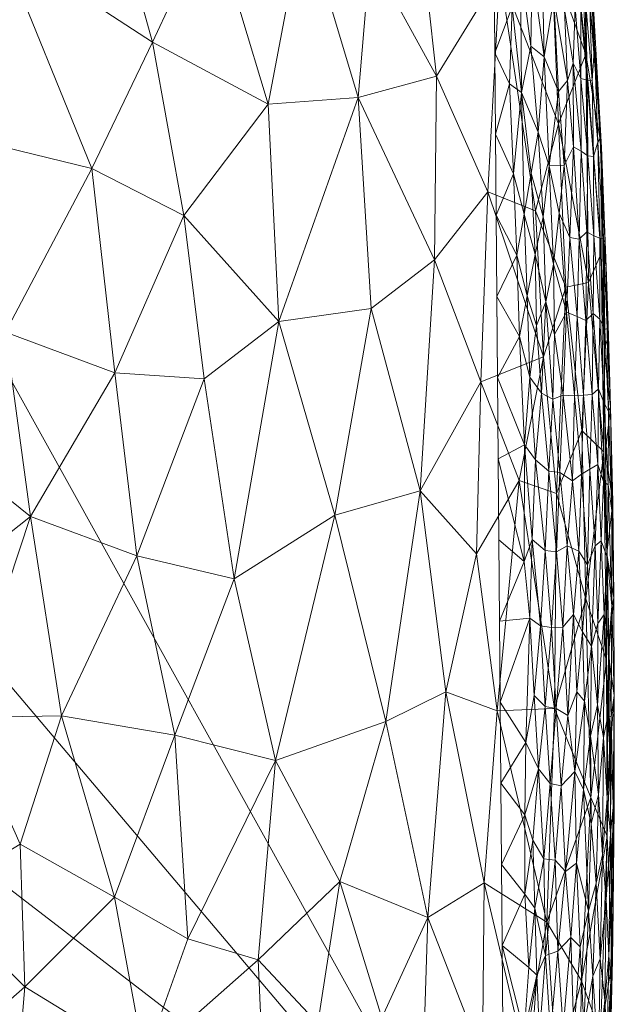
# Model space of a CAD drawing. Header units: millimetres. Extents: x -250 to 250, y 0 to 425.
# Tile 67 of 78: x 220 to 250, y 106 to 156. Entities that reach past the tile are written whole.
import ezdxf

# ---------------------------------------------------------------- set-up
doc = ezdxf.new("R2010")
doc.units = ezdxf.units.MM
doc.layers.add('A-GENM', color=13, linetype='Continuous')

# ---------------------------------------------------------------- blocks, each defined once
blk = doc.blocks.new('MODEL_CLU031I1-1CAAULW00 - MODEL_CLU031I1-1CAAULW00-467139-Preview')
at = {"layer": 'A-GENM', "lineweight": 9}
mesh = blk.add_polyface(dxfattribs=at)
corners = [(237.998, -26.315), (233.582, -15.427), (224.68, -7.759), (213.259, -5), (0, -5), (-213.259, -5), (-224.68, -7.759), (-233.582, -15.428), (-237.998, -26.316), (-244.391, -92.383), (-243.837, -158.755), (-236.345, -224.699), (-227.718, -256.732), (-214.767, -287.276), (-197.766, -315.765), (-177.048, -341.678), (-153, -364.534), (-126.064, -383.903), (-96.731, -399.404), (-65.546, -410.724), (-33.095, -417.62), (0, -419.938), (33.095, -417.62), (65.546, -410.723), (96.731, -399.404), (126.064, -383.903), (153, -364.534), (177.048, -341.678), (197.766, -315.765), (214.767, -287.275), (227.715, -256.73), (236.338, -224.698), (243.837, -158.755), (244.391, -92.383), (170, -110), (170, -118.927), (182.913, -123.195), (194.655, -130.056), (204.726, -139.226), (211.075, -147.647), (215.99, -157.009), (219.323, -167.051), (220.982, -177.486), (220.936, -187.961), (219.858, -198.213), (218.394, -208.299), (212.735, -234.083), (204.372, -259.119), (193.323, -283.09), (179.648, -305.665), (163.453, -326.507), (144.901, -345.281), (124.209, -361.664), (101.654, -375.37), (77.57, -386.165), (52.333, -393.893), (26.344, -398.492), (-0.006, -400), (-26.358, -398.49), (-52.347, -393.889), (-77.583, -386.16), (-101.667, -375.364), (-124.221, -361.656), (-144.912, -345.272), (-163.462, -326.497), (-179.655, -305.655), (-193.329, -283.079), (-204.377, -259.108), (-212.738, -234.073), (-218.394, -208.299), (-219.86, -198.199), (-220.936, -187.961), (-220.729, -174.874), (-217.866, -161.976), (-212.447, -149.913), (-204.726, -139.226), (-195.046, -130.346), (-183.706, -123.559), (-171.25, -119.212), (-158.201, -117.471), (-79.1, -117.471), (0, -117.471), (79.1, -117.471), (158.201, -117.471), (159.101, -117.505), (160, -117.552), (160, -107.855), (159.082, -104.969), (156.667, -103.141), (142.038, -92.698), (135.197, -76.076), (138.237, -58.361), (150.227, -44.97), (167.5, -40), (200.5, -40), (216.75, -44.354), (228.646, -56.25), (233, -72.5), (228.646, -88.75), (216.75, -100.646), (200.5, -105), (175, -105), (171.464, -106.464), (17.455, -60), (12.342, -72.342), (0, -77.455), (-12.342, -72.342), (-17.455, -60), (-12.342, -47.658), (0, -42.545), (12.342, -47.658)]
mesh.append_faces([[corners[k] for k in face] for face in [(34, 101, 102)]], dxfattribs={"vtx0": -1})
mesh.append_faces([[corners[k] for k in face] for face in [(16, 63, 15), (60, 19, 59), (71, 11, 70), (77, 9, 76), (76, 9, 75), (79, 5, 78), (78, 9, 77), (41, 32, 40), (92, 4, 91)]], dxfattribs={"vtx0": -1, "vtx1": -1})
mesh.append_faces([[corners[k] for k in face] for face in [(110, 91, 4, 109)]], dxfattribs={"vtx0": -1, "vtx1": -1, "vtx2": -1})
mesh.append_faces([[corners[k] for k in face] for face in [(64, 14, 15, 63), (14, 64, 65), (14, 65, 66), (59, 19, 20, 58), (58, 20, 21, 57), (10, 72, 73), (10, 73, 74, 9), (11, 69, 70), (9, 74, 75), (106, 80, 81, 105), (81, 104, 105), (82, 103, 104, 81), (5, 107, 108), (24, 53, 54, 23), (53, 24, 25, 52), (52, 25, 26, 51), (51, 26, 27, 50), (28, 49, 50, 27), (30, 46, 47, 29), (29, 47, 48), (31, 45, 46, 30), (99, 38, 39), (32, 41, 42), (100, 37, 38, 99), (89, 82, 83, 88), (33, 98, 99, 32), (97, 33, 0, 96), (3, 94, 95, 2), (3, 93, 94), (0, 95, 96)]], dxfattribs={"vtx0": -1, "vtx2": -1})
mesh.append_faces([[corners[k] for k in face] for face in [(5, 79, 80, 107), (91, 110, 103, 82)]], dxfattribs={"vtx0": -1, "vtx2": -1, "vtx3": -1})
mesh.append_faces([[corners[k] for k in face] for face in [(95, 0, 1, 2)]], dxfattribs={"vtx0": -1, "vtx3": -1})
mesh.append_faces([[corners[k] for k in face] for face in [(85, 86, 84)]], dxfattribs={"vtx1": -1})
mesh.append_faces([[corners[k] for k in face] for face in [(106, 107, 80), (54, 55, 23), (44, 45, 31), (42, 43, 32), (89, 90, 82), (90, 91, 82), (97, 98, 33)]], dxfattribs={"vtx1": -1, "vtx2": -1})
mesh.append_faces([[corners[k] for k in face] for face in [(8, 9, 78, 5), (39, 40, 32, 99), (83, 84, 86, 88)]], dxfattribs={"vtx1": -1, "vtx2": -1, "vtx3": -1})
mesh.append_faces([[corners[k] for k in face] for face in [(62, 63, 16, 17), (11, 12, 68, 69), (12, 13, 67, 68), (13, 14, 66, 67), (18, 19, 60, 61), (56, 57, 21, 22), (22, 23, 55, 56), (61, 62, 17, 18), (71, 72, 10, 11), (108, 109, 4, 5), (48, 49, 28, 29), (36, 37, 100, 101), (43, 44, 31, 32), (92, 93, 3, 4)]], dxfattribs={"vtx1": -1, "vtx3": -1})
mesh.append_faces([[corners[k] for k in face] for face in [(6, 7, 8, 5), (86, 87, 88)]], dxfattribs={"vtx2": -1})
mesh.append_faces([[corners[k] for k in face] for face in [(34, 35, 36, 101)]], dxfattribs={"vtx2": -1, "vtx3": -1})
mesh = blk.add_polyface(dxfattribs=at)
corners = [(-231.786, -108.254, -80.386), (-232.275, -97.006, -78.5), (-225.973, -103.128, -90.859), (-249.361, -97.906, -5.095), (-249.288, -104.479, -16.055), (-249.898, -108.271, -5.085), (-242.949, -129.009, -52.139), (-241.38, -121.951, -57.327), (-240.066, -132.216, -61.044), (-234.835, -104.992, -73.648), (-238.098, -105.29, -65.765), (-236.256, -98.523, -69.736), (-247.781, -88.314, -24.309), (-248.118, -97.585, -25.06), (-248.98, -93.726, -15.1), (-249.756, -118.648, -5.081), (-249.631, -114.573, -13.905), (-249.596, -123.572, -14.848), (-245.366, -103.544, -41.665), (-247.057, -102.387, -33.103), (-245.724, -96.138, -38.75), (-249.614, -129.026, -5.077), (-248.788, -116.553, -23.321), (-232.656, -118.441, -79.019), (-235.958, -112.249, -71.513), (-247.032, -132.089, -34.628), (-248.538, -126.694, -25.36), (-246.929, -121.101, -35.607), (-240.45, -110.421, -59.672), (-243.33, -112.184, -50.539), (-243.248, -103.245, -49.992), (-235.694, -130.978, -72.339), (-238.309, -120.431, -65.977), (-228.185, -109.329, -87.331), (-227.515, -119.731, -88.878), (-230.55, -127.733, -83.299), (-234.11, -89.525, -73.664), (-240.107, -99.682, -59.67), (-229.469, -87.165, -83.035), (-227.829, -95.191, -86.964), (-238.209, -90.589, -63.747), (-242.36, -91.185, -51.259), (-246.545, -110.173, -36.951), (-243.994, -120.972, -48.485), (-245.126, -132.745, -43.68), (-248.307, -107.173, -25.935), (-246.063, -88.632, -35.203)]
mesh.append_faces([[corners[k] for k in face] for face in [(3, 4, 5), (5, 16, 15)]], dxfattribs={"vtx0": -1, "vtx1": -1})
mesh.append_faces([[corners[k] for k in face] for face in [(0, 1, 2), (6, 7, 8), (9, 10, 11), (12, 13, 14), (15, 16, 17), (18, 19, 20), (17, 16, 22), (0, 23, 24), (25, 26, 27), (28, 29, 30), (23, 31, 32), (23, 0, 33), (34, 35, 23), (1, 11, 36), (31, 23, 35), (24, 23, 32), (28, 24, 32), (9, 0, 24), (28, 32, 7), (28, 30, 37), (1, 38, 39), (11, 37, 40), (40, 37, 41), (20, 41, 30), (20, 30, 18), (42, 18, 29), (43, 44, 27), (37, 11, 10), (41, 37, 30), (3, 14, 4), (14, 13, 4), (45, 4, 13), (22, 16, 45), (46, 20, 13), (9, 1, 0), (19, 13, 20), (42, 22, 45), (26, 17, 22), (4, 16, 5), (27, 22, 42), (22, 27, 26), (43, 27, 42), (45, 16, 4), (6, 44, 43), (7, 6, 43), (7, 43, 29), (8, 7, 32), (10, 24, 28), (1, 9, 11), (24, 10, 9), (37, 10, 28), (7, 29, 28), (42, 29, 43), (29, 18, 30), (19, 42, 45), (42, 19, 18), (13, 19, 45)]], dxfattribs={"vtx0": -1, "vtx1": -1, "vtx2": -1})
mesh.append_faces([[corners[k] for k in face] for face in [(21, 15, 17)]], dxfattribs={"vtx1": -1, "vtx2": -1})
mesh = blk.add_polyface(dxfattribs=at)
corners = [(-215.18, -111.463, -107.44), (-219.612, -114.164, -101.39), (-219.854, -106.861, -100.749), (-221.72, -120.73, -98.399), (-220.134, -130.907, -100.777), (-225.572, -128.904, -92.258), (-218.864, -140.342, -102.387), (-224.457, -138.262, -93.882), (-228.185, -109.329, -87.331), (-227.515, -119.731, -88.878), (-232.656, -118.441, -79.019), (-223.422, -95.155, -94.499), (-225.973, -103.128, -90.859), (-227.829, -95.191, -86.964), (-219.828, -89.496, -99.58), (-219.113, -98.124, -101.317), (-213.524, -101.318, -109.142), (-214.968, -92.376, -106.67), (-209.247, -92.269, -113.871), (-216.728, -120.644, -105.587), (-218.02, -149.977, -103.119), (-223.267, -148.703, -95.265), (-213.171, -136.51, -110.188), (-212.072, -124.515, -111.664), (-227.972, -146.294, -87.385), (-226.373, -155.156, -89.511), (-232.295, -151.982, -78.439), (-218.578, -160.242, -101.526), (-206.875, -144.907, -117.476), (-209.022, -151.927, -114.682), (-212.811, -145.087, -110.368), (-224.012, -163.678, -92.657), (-229.385, -161.613, -83.197), (-229.019, -137.941, -85.932), (-209.744, -159.612, -113.333), (-230.55, -127.733, -83.299), (-224.426, -111.457, -93.884), (-207.095, -103.468, -116.812), (-232.275, -97.006, -78.5), (-204.88, -136.586, -119.898), (-207.637, -129.452, -116.921), (-210.786, -116.437, -113.126), (-205.049, -122.472, -119.769), (-204.105, -155.905, -120.034), (-231.786, -108.254, -80.386)]
mesh.append_faces([[corners[k] for k in face] for face in [(37, 16, 18)]], dxfattribs={"vtx0": -1, "vtx1": -1})
mesh.append_faces([[corners[k] for k in face] for face in [(0, 1, 2), (3, 4, 5), (6, 7, 4), (8, 9, 10), (5, 4, 7), (11, 12, 13), (14, 15, 11), (16, 15, 17), (16, 17, 18), (4, 3, 19), (20, 21, 6), (22, 4, 23), (24, 25, 26), (21, 27, 25), (7, 6, 21), (28, 29, 30), (25, 31, 32), (24, 33, 7), (31, 25, 27), (20, 34, 27), (26, 25, 32), (21, 25, 24), (21, 24, 7), (27, 21, 20), (7, 33, 5), (4, 22, 6), (30, 6, 22), (35, 9, 5), (5, 9, 3), (1, 36, 2), (3, 1, 19), (3, 9, 36), (37, 0, 16), (2, 16, 0), (12, 38, 13), (15, 2, 12), (15, 12, 11), (8, 12, 36), (28, 22, 39), (40, 22, 23), (22, 40, 39), (23, 41, 42), (23, 42, 40), (29, 43, 34), (34, 20, 29), (28, 30, 22), (29, 20, 30), (6, 30, 20), (9, 8, 36), (44, 12, 8), (5, 33, 35), (12, 2, 36), (16, 2, 15), (0, 41, 19), (36, 1, 3), (0, 19, 1), (4, 19, 23), (19, 41, 23), (37, 41, 0)]], dxfattribs={"vtx0": -1, "vtx1": -1, "vtx2": -1})
mesh = blk.add_polyface(dxfattribs=at)
corners = [(-249.507, -106.189, -3.167), (-249.709, -108.474, -3.621), (-249.574, -111.331, -3.098), (-247.925, -104.502, -1.086), (-248.437, -104.786, -1.545), (-248.236, -108.913, -1.267), (-247.095, -108.691, -0.506), (-246.717, -104.461, -0.377), (-247.372, -104.739, -0.701), (-244.252, -108.976), (-245.381, -104.519, -0.032), (-245.617, -107.86, -0.053), (-246.165, -104.455, -0.186), (-246.465, -108.468, -0.251), (-245.64, -102.034, -0.081), (-246.035, -107.46, -0.135), (-248.673, -110.746, -1.673), (-249.186, -103.094, -2.643), (-248.882, -107.421, -2.002), (-248.782, -102.518, -2.028), (-249.266, -108.304, -2.567), (-249.398, -100.951, -3.244), (-249.802, -107.164, -4.138), (-249.85, -111.598, -3.988), (-248.095, -98.384, -1.394), (-247.584, -100.906, -0.908), (-249.621, -103.975, -3.666), (-246.455, -99.752, -0.327), (-245.166, -101.072, -0.02), (-249.63, -103.089, -5.089), (-249.823, -105.364, -4.635), (-249.629, -99.004, -4.508), (-249.71, -103.111, -4.172), (-249.062, -112.168, -2.141), (-248.903, -98.654, -2.387), (-249.172, -99.694, -2.814), (-248.522, -98.211, -1.868), (-249.553, -99.694, -3.896), (-247.768, -109.39, -0.893), (-247.081, -100.679, -0.601), (-245.93, -110.884, -0.099), (-245.886, -98.686, -0.158), (-245.42, -111.601, -0.022), (-249.923, -110.865, -4.559), (-249.898, -108.271, -5.084), (-244.287, -104.828), (-244.321, -100.679)]
mesh.append_faces([[corners[k] for k in face] for face in [(45, 10, 9)]], dxfattribs={"vtx0": -1, "vtx1": -1})
mesh.append_faces([[corners[k] for k in face] for face in [(0, 1, 2), (3, 4, 5), (6, 7, 8), (9, 10, 11), (12, 7, 13), (10, 14, 15), (5, 4, 16), (17, 18, 19), (20, 0, 2), (21, 0, 17), (1, 22, 23), (24, 3, 25), (22, 1, 26), (20, 17, 0), (4, 19, 18), (12, 27, 7), (10, 28, 14), (29, 30, 31), (22, 26, 32), (31, 30, 32), (18, 20, 33), (20, 18, 17), (34, 17, 19), (26, 1, 0), (17, 35, 21), (19, 4, 36), (0, 21, 26), (21, 37, 26), (26, 37, 32), (18, 16, 4), (5, 38, 3), (8, 39, 25), (24, 4, 3), (6, 8, 38), (7, 6, 13), (15, 40, 11), (7, 27, 39), (3, 38, 8), (12, 14, 41), (13, 15, 12), (42, 9, 11), (22, 30, 43), (22, 32, 30), (43, 30, 44), (39, 8, 7), (8, 25, 3), (15, 14, 12), (45, 28, 10), (10, 15, 11), (40, 15, 13)]], dxfattribs={"vtx0": -1, "vtx1": -1, "vtx2": -1})
mesh.append_faces([[corners[k] for k in face] for face in [(29, 44, 30), (45, 46, 28)]], dxfattribs={"vtx1": -1, "vtx2": -1})
mesh = blk.add_polyface(dxfattribs=at)
corners = [(-248.408, -116.952, -1.337), (-247.97, -117.882, -0.972), (-248.056, -113.191, -1.064), (-248.804, -115.2, -1.764), (-248.77, -119.684, -1.7), (-248.673, -110.746, -1.673), (-249.756, -118.648, -5.08), (-249.988, -116.055, -4.66), (-249.827, -113.46, -5.082), (-247.496, -112.76, -0.688), (-247.279, -117.151, -0.547), (-246.957, -113.337, -0.41), (-248.236, -108.913, -1.267), (-247.768, -109.39, -0.893), (-247.095, -108.691, -0.506), (-246.106, -118.013, -0.122), (-245.405, -115.662, -0.017), (-245.83, -114.37, -0.072), (-246.716, -117.266, -0.301), (-246.384, -113.404, -0.202), (-249.898, -108.271, -5.084), (-249.923, -110.865, -4.559), (-249.824, -120.675, -3.633), (-249.787, -114.693, -3.593), (-249.922, -116.055, -4.12), (-249.85, -111.598, -3.988), (-249.802, -107.164, -4.138), (-249.574, -111.331, -3.098), (-249.709, -108.474, -3.621), (-249.623, -116.499, -3.088), (-249.439, -119.622, -2.674), (-249.381, -113.619, -2.632), (-249.266, -108.304, -2.567), (-249.976, -121.764, -4.395), (-248.882, -107.421, -2.002), (-249.062, -112.168, -2.141), (-249.183, -116.699, -2.257), (-247.014, -121.101, -0.418), (-246.465, -108.468, -0.251), (-245.457, -119.35, -0.02), (-244.183, -117.272), (-245.93, -110.884, -0.099), (-244.218, -113.124), (-245.42, -111.601, -0.022), (-244.252, -108.976), (-245.617, -107.86, -0.053)]
mesh.append_faces([[corners[k] for k in face] for face in [(6, 7, 8), (44, 43, 42)]], dxfattribs={"vtx0": -1, "vtx1": -1})
mesh.append_faces([[corners[k] for k in face] for face in [(0, 1, 2), (3, 4, 0), (5, 3, 0), (9, 10, 11), (12, 2, 13), (9, 11, 14), (15, 16, 17), (18, 19, 11), (22, 23, 24), (21, 25, 26), (7, 21, 8), (25, 21, 24), (24, 23, 25), (27, 28, 23), (23, 29, 27), (29, 23, 22), (29, 30, 31), (27, 31, 32), (7, 33, 24), (28, 25, 23), (5, 34, 35), (3, 5, 35), (2, 5, 0), (36, 3, 35), (3, 36, 4), (31, 36, 35), (36, 31, 30), (2, 1, 9), (13, 2, 9), (5, 2, 12), (10, 37, 18), (11, 10, 18), (1, 10, 9), (18, 15, 19), (11, 38, 14), (38, 11, 19), (16, 39, 40), (41, 19, 17), (32, 31, 35), (29, 31, 27), (39, 16, 15), (15, 17, 19), (14, 13, 9), (16, 42, 43), (43, 17, 16), (41, 43, 45), (21, 7, 24), (41, 38, 19), (43, 41, 17)]], dxfattribs={"vtx0": -1, "vtx1": -1, "vtx2": -1})
mesh.append_faces([[corners[k] for k in face] for face in [(16, 40, 42)]], dxfattribs={"vtx0": -1, "vtx2": -1})
mesh.append_faces([[corners[k] for k in face] for face in [(20, 8, 21)]], dxfattribs={"vtx1": -1, "vtx2": -1})
mesh = blk.add_polyface(dxfattribs=at)
corners = [(-245.673, -125.715, -0.047), (-245.457, -119.35, -0.02), (-245.883, -121.761, -0.077), (-246.21, -125.324, -0.15), (-246.779, -125.236, -0.328), (-246.458, -129.177, -0.232), (-249.183, -116.699, -2.257), (-249.133, -121.282, -2.169), (-248.77, -119.684, -1.7), (-247.9, -125.901, -0.936), (-248.078, -121.955, -1.051), (-248.368, -125.023, -1.307), (-249.824, -120.675, -3.633), (-249.976, -121.764, -4.395), (-249.859, -126.339, -3.879), (-247.027, -129.106, -0.45), (-247.358, -125.258, -0.595), (-246.449, -121.192, -0.21), (-244.148, -121.421), (-244.114, -125.569), (-247.014, -121.101, -0.418), (-247.62, -120.734, -0.734), (-247.279, -117.151, -0.547), (-248.408, -116.952, -1.337), (-248.462, -121.479, -1.38), (-247.97, -117.882, -0.972), (-249.707, -124.39, -3.306), (-249.655, -120.718, -3.139), (-248.82, -124.276, -1.772), (-246.106, -118.013, -0.122), (-246.716, -117.266, -0.301), (-248.624, -128.448, -1.595), (-249.002, -129.408, -2.072), (-249.149, -125.435, -2.221), (-249.439, -119.622, -2.674), (-249.922, -116.055, -4.12), (-249.624, -128.831, -3.203), (-249.685, -123.837, -5.078), (-249.959, -126.757, -4.517), (-249.623, -116.499, -3.088), (-249.467, -125.906, -2.775), (-245.378, -128.615, -0.018), (-244.183, -117.272), (-249.756, -118.648, -5.08), (-249.614, -129.026, -5.076), (-249.988, -116.055, -4.66)]
mesh.append_faces([[corners[k] for k in face] for face in [(18, 0, 19), (37, 13, 43)]], dxfattribs={"vtx0": -1, "vtx1": -1})
mesh.append_faces([[corners[k] for k in face] for face in [(0, 1, 2), (3, 4, 5), (6, 7, 8), (9, 10, 11), (12, 13, 14), (15, 4, 16), (3, 0, 2), (4, 3, 17), (4, 17, 20), (21, 20, 22), (23, 24, 25), (26, 27, 12), (24, 28, 11), (17, 29, 30), (28, 31, 11), (32, 28, 33), (34, 7, 6), (35, 13, 12), (14, 36, 26), (13, 37, 38), (28, 8, 7), (10, 24, 11), (33, 28, 7), (27, 39, 12), (40, 7, 34), (10, 9, 21), (20, 16, 4), (21, 9, 16), (25, 10, 21), (24, 23, 8), (22, 25, 21), (17, 3, 2), (29, 17, 2), (17, 30, 20), (16, 20, 21), (18, 1, 0), (0, 41, 19), (1, 29, 2), (26, 36, 40), (27, 40, 34), (14, 26, 12), (14, 13, 38), (7, 40, 33), (24, 10, 25), (28, 24, 8), (40, 27, 26), (39, 27, 34), (13, 45, 43)]], dxfattribs={"vtx0": -1, "vtx1": -1, "vtx2": -1})
mesh.append_faces([[corners[k] for k in face] for face in [(1, 18, 42)]], dxfattribs={"vtx0": -1, "vtx2": -1})
mesh.append_faces([[corners[k] for k in face] for face in [(37, 44, 38)]], dxfattribs={"vtx1": -1, "vtx2": -1})
mesh = blk.add_polyface(dxfattribs=at)
corners = [(-240.797, -144.034, -57.987), (-237.548, -141.546, -67.266), (-236.891, -152.331, -67.809), (-235.694, -130.978, -72.339), (-230.55, -127.733, -83.299), (-232.843, -140.881, -78.208), (-237.5, -159.603, -65.141), (-237.386, -167.273, -63.975), (-239.977, -161.751, -57.663), (-240.066, -132.216, -61.044), (-249.458, -134.217, -14.892), (-248.538, -126.694, -25.36), (-248.323, -135.308, -25.999), (-227.972, -146.294, -87.385), (-232.295, -151.982, -78.439), (-247.505, -142.634, -30.227), (-248.666, -142.873, -21.232), (-248.534, -154.552, -16.935), (-249.329, -149.78, -5.069), (-249.318, -144.36, -12.263), (-247.127, -150.987, -30.405), (-244.127, -158.696, -43.536), (-246.801, -159.348, -29.475), (-245.965, -146.535, -38.014), (-246.361, -139.069, -37.331), (-243.522, -147.501, -48.317), (-245.126, -132.745, -43.68), (-243.164, -137.797, -50.841), (-229.385, -161.613, -83.197), (-234.118, -161.61, -73.177), (-240.894, -153.419, -56.382), (-242.949, -129.009, -52.139), (-238.309, -120.431, -65.977), (-229.019, -137.941, -85.932), (-245.452, -167.476, -34.162), (-248.502, -160.124, -5.077), (-247.709, -162.433, -20.691), (-248.046, -166.439, -12.887), (-249.614, -129.026, -5.077), (-249.596, -123.572, -14.848), (-247.032, -132.089, -34.628), (-249.471, -139.403, -5.073), (-246.929, -121.101, -35.607), (-240.795, -169.168, -53.237)]
mesh.append_faces([[corners[k] for k in face] for face in [(18, 17, 35), (41, 19, 18)]], dxfattribs={"vtx0": -1, "vtx1": -1})
mesh.append_faces([[corners[k] for k in face] for face in [(0, 1, 2), (3, 4, 5), (6, 7, 8), (1, 9, 3), (10, 11, 12), (5, 13, 14), (5, 2, 1), (15, 16, 12), (17, 18, 19), (20, 21, 22), (23, 15, 24), (21, 23, 25), (24, 26, 27), (14, 28, 29), (2, 14, 29), (14, 2, 5), (3, 5, 1), (1, 0, 9), (6, 29, 7), (0, 2, 30), (31, 27, 26), (32, 3, 9), (27, 0, 25), (20, 16, 15), (17, 16, 20), (19, 10, 16), (8, 21, 30), (33, 13, 5), (21, 34, 22), (36, 37, 17), (36, 17, 22), (10, 38, 39), (10, 39, 11), (11, 40, 12), (40, 24, 15), (10, 12, 16), (40, 15, 12), (20, 15, 23), (21, 20, 23), (17, 20, 22), (26, 24, 40), (25, 24, 27), (42, 26, 40), (9, 27, 31), (10, 19, 41), (17, 19, 16), (5, 4, 33), (21, 8, 43), (6, 30, 2), (30, 6, 8), (29, 6, 2), (25, 0, 30), (9, 0, 27), (21, 25, 30), (25, 23, 24), (34, 36, 22), (17, 37, 35)]], dxfattribs={"vtx0": -1, "vtx1": -1, "vtx2": -1})
mesh.append_faces([[corners[k] for k in face] for face in [(41, 38, 10)]], dxfattribs={"vtx1": -1, "vtx2": -1})
mesh = blk.add_polyface(dxfattribs=at)
corners = [(-247.027, -129.106, -0.45), (-246.458, -129.177, -0.232), (-246.779, -125.236, -0.328), (-247.949, -137.086, -1.123), (-247.843, -132.735, -0.964), (-248.308, -133.071, -1.353), (-248.368, -125.023, -1.307), (-248.177, -129.145, -1.179), (-247.9, -125.901, -0.936), (-249.699, -136.296, -3.932), (-249.676, -132.534, -3.528), (-249.859, -131.213, -4.21), (-245.395, -134.58, -0.03), (-245.79, -129.739, -0.072), (-245.965, -133.806, -0.121), (-249.906, -131.625, -4.704), (-249.787, -136.519, -4.544), (-246.641, -133.225, -0.319), (-247.203, -133.155, -0.571), (-245.378, -128.615, -0.018), (-245.673, -125.715, -0.047), (-246.259, -137.221, -0.221), (-247.571, -129.41, -0.744), (-247.358, -125.258, -0.595), (-249.436, -132.693, -2.91), (-249.186, -137.444, -2.631), (-249.139, -133.566, -2.389), (-248.624, -128.448, -1.595), (-246.846, -136.911, -0.439), (-248.738, -133.334, -1.818), (-248.415, -137.115, -1.554), (-249.467, -136.703, -3.196), (-249.31, -129.672, -2.561), (-249.959, -126.757, -4.517), (-249.614, -129.026, -5.076), (-249.624, -128.831, -3.203), (-248.82, -124.276, -1.772), (-249.002, -129.408, -2.072), (-247.371, -137.12, -0.718), (-246.21, -125.324, -0.15), (-249.859, -126.339, -3.879), (-249.543, -134.214, -5.074), (-248.861, -137.145, -2.096), (-249.467, -125.906, -2.775), (-244.045, -133.865), (-244.079, -129.717), (-249.149, -125.435, -2.221), (-244.114, -125.569)]
mesh.append_faces([[corners[k] for k in face] for face in [(47, 19, 45)]], dxfattribs={"vtx0": -1, "vtx1": -1})
mesh.append_faces([[corners[k] for k in face] for face in [(0, 1, 2), (3, 4, 5), (6, 7, 8), (9, 10, 11), (12, 13, 14), (15, 16, 11), (17, 0, 18), (13, 19, 20), (17, 21, 14), (8, 22, 23), (24, 25, 26), (7, 6, 27), (18, 28, 17), (29, 30, 5), (31, 10, 9), (26, 32, 24), (33, 34, 15), (4, 22, 7), (24, 35, 10), (27, 36, 37), (29, 27, 37), (7, 27, 5), (4, 7, 5), (8, 7, 22), (18, 4, 38), (22, 0, 23), (18, 0, 22), (1, 0, 17), (14, 1, 17), (13, 20, 39), (4, 18, 22), (13, 39, 1), (14, 13, 1), (5, 27, 29), (26, 29, 37), (10, 31, 24), (24, 32, 35), (11, 10, 40), (33, 11, 40), (29, 26, 42), (32, 43, 35), (11, 16, 9), (19, 12, 44), (26, 37, 32), (46, 32, 37), (40, 10, 35), (32, 46, 43), (12, 19, 13), (16, 15, 41), (33, 15, 11)]], dxfattribs={"vtx0": -1, "vtx1": -1, "vtx2": -1})
mesh.append_faces([[corners[k] for k in face] for face in [(15, 34, 41), (19, 44, 45)]], dxfattribs={"vtx0": -1, "vtx2": -1})
mesh = blk.add_polyface(dxfattribs=at)
corners = [(-247.949, -137.086, -1.123), (-248.415, -137.115, -1.554), (-248.09, -141.132, -1.35), (-248.534, -140.931, -1.816), (-245.147, -140.113, -0.02), (-245.395, -134.58, -0.03), (-245.662, -138.032, -0.081), (-245.001, -144.272, -0.02), (-243.975, -142.162), (-246.878, -143.807, -0.562), (-246.937, -140.214, -0.529), (-247.543, -141.355, -0.913), (-246.259, -137.221, -0.221), (-246.641, -133.225, -0.319), (-246.846, -136.911, -0.439), (-244.045, -133.865), (-244.01, -138.014), (-248.192, -145.088, -1.595), (-248.902, -141.294, -2.343), (-249.186, -137.444, -2.631), (-249.252, -140.991, -2.981), (-248.588, -145.455, -2.101), (-249.249, -145.138, -3.349), (-249.495, -140.465, -3.598), (-249.467, -136.703, -3.196), (-249.4, -144.592, -5.07), (-249.565, -143.681, -4.558), (-249.692, -140.17, -4.642), (-249.628, -140.529, -4.197), (-249.439, -145.114, -4.053), (-247.371, -137.12, -0.718), (-249.787, -136.519, -4.544), (-249.471, -139.403, -5.072), (-248.308, -133.071, -1.353), (-247.843, -132.735, -0.964), (-247.721, -145.175, -1.155), (-247.203, -133.155, -0.571), (-246.482, -141.883, -0.349), (-246.005, -140.676, -0.177), (-245.939, -144.303, -0.194), (-245.965, -133.806, -0.121), (-245.532, -142.195, -0.081), (-248.861, -137.145, -2.096), (-248.738, -133.334, -1.818), (-248.946, -145.258, -2.668), (-249.139, -133.566, -2.389), (-249.436, -132.693, -2.91), (-249.699, -136.296, -3.932), (-249.543, -134.214, -5.074)]
mesh.append_faces([[corners[k] for k in face] for face in [(15, 5, 16), (16, 4, 8), (32, 31, 48), (25, 27, 32)]], dxfattribs={"vtx0": -1, "vtx1": -1})
mesh.append_faces([[corners[k] for k in face] for face in [(0, 1, 2), (1, 3, 2), (4, 5, 6), (4, 7, 8), (9, 10, 11), (12, 13, 14), (2, 3, 17), (18, 19, 20), (18, 21, 3), (22, 20, 23), (20, 24, 23), (20, 19, 24), (25, 26, 27), (23, 28, 29), (30, 0, 11), (27, 31, 32), (33, 1, 0), (11, 0, 2), (30, 34, 0), (35, 11, 2), (14, 36, 30), (37, 10, 9), (38, 37, 39), (37, 12, 14), (40, 12, 6), (5, 40, 6), (16, 5, 4), (41, 4, 6), (4, 41, 7), (38, 6, 12), (41, 38, 39), (3, 1, 42), (42, 1, 43), (18, 3, 42), (19, 18, 42), (18, 20, 44), (45, 19, 42), (24, 19, 46), (23, 24, 47), (28, 23, 47), (37, 14, 10), (31, 28, 47), (27, 26, 28), (14, 30, 10), (11, 10, 30), (6, 38, 41), (37, 38, 12), (31, 27, 28)]], dxfattribs={"vtx0": -1, "vtx1": -1, "vtx2": -1})
mesh = blk.add_polyface(dxfattribs=at)
corners = [(-245.532, -142.195, -0.081), (-245.372, -146.358, -0.081), (-245.001, -144.272, -0.02), (-245.237, -152.591, -0.112), (-244.636, -153.026, -0.023), (-244.83, -148.429, -0.02), (-248.902, -141.294, -2.343), (-248.946, -145.258, -2.668), (-248.588, -145.455, -2.101), (-245.74, -148.461, -0.187), (-246.358, -146.23, -0.365), (-246.101, -150.554, -0.34), (-245.939, -144.303, -0.194), (-249.249, -145.138, -3.349), (-249.141, -150.047, -3.684), (-248.928, -149.306, -2.987), (-246.657, -148.832, -0.555), (-247.721, -145.175, -1.155), (-247.42, -148.856, -1.039), (-247.174, -146.409, -0.792), (-249.27, -150.233, -4.387), (-248.969, -154.959, -4.019), (-248.637, -149.352, -2.432), (-248.275, -153.304, -2.171), (-248.296, -149.58, -1.946), (-248.192, -145.088, -1.595), (-248.09, -141.132, -1.35), (-246.409, -154.407, -0.57), (-246.878, -143.807, -0.562), (-246.482, -141.883, -0.349), (-243.941, -146.31), (-243.906, -150.458), (-243.975, -142.162), (-248.534, -140.931, -1.816), (-249.252, -140.991, -2.981), (-247.898, -149.808, -1.5), (-247.589, -153.201, -1.362), (-247.543, -141.355, -0.913), (-249.495, -140.465, -3.598), (-249.439, -145.114, -4.053), (-249.565, -143.681, -4.558), (-249.329, -149.78, -5.067), (-249.628, -140.529, -4.197), (-248.604, -153.211, -2.713), (-248.853, -153.195, -3.274), (-249.4, -144.592, -5.07), (-247.89, -154.09, -1.726), (-247.128, -152.643, -0.958), (-249.095, -153.896, -4.468)]
mesh.append_faces([[corners[k] for k in face] for face in [(30, 5, 31)]], dxfattribs={"vtx0": -1, "vtx1": -1})
mesh.append_faces([[corners[k] for k in face] for face in [(0, 1, 2), (3, 4, 5), (6, 7, 8), (9, 10, 11), (12, 1, 0), (13, 14, 15), (11, 10, 16), (1, 3, 5), (17, 18, 19), (14, 20, 21), (7, 22, 8), (23, 24, 22), (25, 17, 26), (16, 27, 11), (19, 16, 28), (10, 12, 29), (12, 10, 9), (28, 10, 29), (10, 28, 16), (5, 2, 1), (5, 30, 2), (1, 12, 9), (4, 31, 5), (25, 33, 8), (7, 15, 22), (13, 7, 34), (24, 25, 8), (18, 35, 36), (35, 17, 25), (37, 17, 19), (13, 15, 7), (38, 39, 13), (13, 39, 14), (20, 39, 40), (39, 20, 14), (11, 3, 9), (3, 1, 9), (37, 19, 28), (18, 16, 19), (20, 40, 41), (42, 40, 39), (43, 22, 15), (15, 14, 44), (25, 24, 35), (8, 22, 24), (24, 46, 35), (18, 36, 47), (35, 18, 17), (16, 18, 47), (48, 20, 41)]], dxfattribs={"vtx0": -1, "vtx1": -1, "vtx2": -1})
mesh.append_faces([[corners[k] for k in face] for face in [(40, 45, 41)]], dxfattribs={"vtx0": -1, "vtx2": -1})
mesh.append_faces([[corners[k] for k in face] for face in [(30, 32, 2)]], dxfattribs={"vtx1": -1, "vtx2": -1})
mesh = blk.add_polyface(dxfattribs=at)
corners = [(-245.78, -158.915, -0.396), (-245.712, -154.959, -0.28), (-246.409, -154.407, -0.57), (-248.733, -156.974, -3.537), (-248.391, -161.144, -3.282), (-248.524, -157.1, -2.995), (-248.275, -153.304, -2.171), (-247.99, -156.923, -2.051), (-247.89, -154.09, -1.726), (-248.916, -154.954, -5.071), (-248.898, -157.554, -4.552), (-249.095, -153.896, -4.468), (-246.876, -162.274, -1.208), (-247.446, -156.836, -1.418), (-247.515, -160.406, -1.72), (-248.281, -156.875, -2.492), (-244.759, -156.972, -0.067), (-245.195, -158.959, -0.191), (-244.52, -160.616, -0.064), (-248.637, -149.352, -2.432), (-248.604, -153.211, -2.713), (-248.853, -153.195, -3.274), (-248.176, -160.878, -2.749), (-247.898, -149.808, -1.5), (-247.589, -153.201, -1.362), (-246.902, -157.417, -0.986), (-247.128, -152.643, -0.958), (-245.237, -152.591, -0.112), (-246.101, -150.554, -0.34), (-244.636, -153.026, -0.023), (-243.872, -154.607), (-248.969, -154.959, -4.019), (-248.502, -160.127, -5.075), (-249.329, -149.78, -5.067), (-246.657, -148.832, -0.555), (-248.602, -162.302, -4.585), (-248.708, -159.385, -4.01), (-248.296, -149.58, -1.946), (-248.928, -149.306, -2.987), (-249.141, -150.047, -3.684), (-245.241, -162.922, -0.287), (-246.274, -159.881, -0.673), (-247.911, -160.343, -2.237), (-243.837, -158.755), (-243.906, -150.458), (-249.27, -150.233, -4.387)]
mesh.append_faces([[corners[k] for k in face] for face in [(32, 10, 9), (30, 16, 43)]], dxfattribs={"vtx0": -1, "vtx1": -1})
mesh.append_faces([[corners[k] for k in face] for face in [(0, 1, 2), (3, 4, 5), (6, 7, 8), (9, 10, 11), (12, 13, 14), (7, 6, 15), (16, 17, 18), (19, 20, 6), (15, 6, 20), (5, 20, 21), (5, 21, 3), (22, 5, 4), (7, 14, 13), (23, 8, 24), (25, 26, 24), (1, 27, 28), (27, 16, 29), (16, 27, 17), (16, 30, 29), (3, 21, 31), (31, 11, 10), (2, 34, 26), (25, 2, 26), (35, 10, 32), (10, 35, 36), (8, 37, 6), (21, 20, 38), (20, 5, 15), (31, 21, 39), (31, 36, 3), (36, 4, 3), (10, 36, 31), (40, 17, 0), (1, 0, 17), (2, 41, 0), (27, 1, 17), (2, 1, 28), (15, 22, 42), (22, 15, 5), (15, 42, 7), (14, 7, 42), (8, 7, 13), (24, 8, 13), (25, 24, 13), (43, 16, 18), (12, 25, 13), (2, 25, 41), (31, 45, 11)]], dxfattribs={"vtx0": -1, "vtx1": -1, "vtx2": -1})
mesh.append_faces([[corners[k] for k in face] for face in [(33, 9, 11), (30, 44, 29)]], dxfattribs={"vtx1": -1, "vtx2": -1})

msp = doc.modelspace()

# ---------------------------------------------------------------- block references
at = {"layer": 'A-GENM', "lineweight": 9, "rotation": 180}
msp.add_blockref('MODEL_CLU031I1-1CAAULW00 - MODEL_CLU031I1-1CAAULW00-467139-Preview', (0, 0, 850), dxfattribs=at)

doc.saveas('drawing.dxf')
